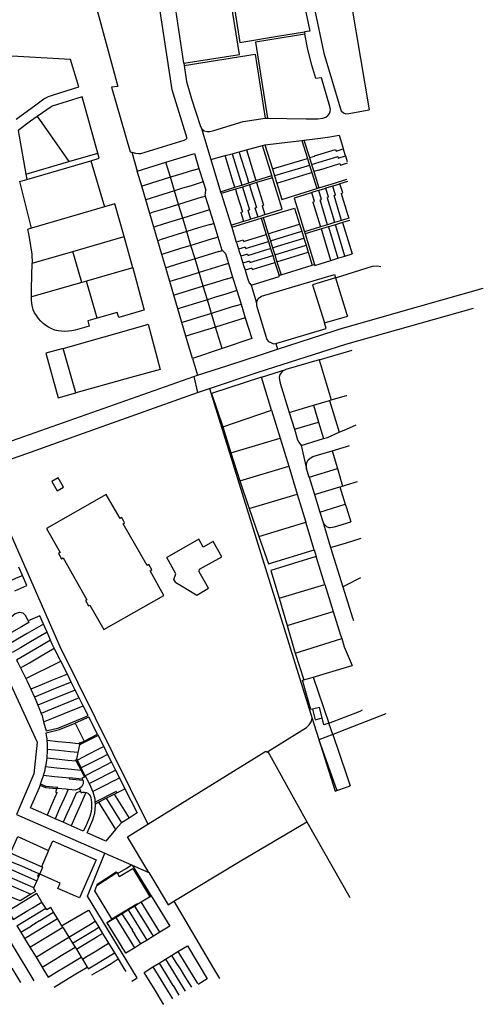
# Model space of a CAD drawing. Header units: inches. Extents: x 210911 to 224988, y 571697 to 586201.
# Tile 145 of 256: x 223721 to 224117, y 571969 to 572811. Entities that reach past the tile are written whole.
import ezdxf

# ---------------------------------------------------------------- set-up
doc = ezdxf.new("R2010")
doc.units = ezdxf.units.IN
doc.header["$MEASUREMENT"] = 0

msp = doc.modelspace()

# ---------------------------------------------------------------- linework, layer by layer
for points in [[(223996.837, 572867.635), (224019.457, 572733.994)], [(223950.303, 572860.684), (223953.426, 572859.996), (223955.071, 572858.82), (223956.492, 572857.195), (223957.621, 572854.201), (223968.714, 572801.255), (223964.091, 572800.565)], [(223968.388, 572863.548), (223966.743, 572862.75), (223965.23, 572860.672), (223964.812, 572858.533), (223965.128, 572855.815), (223980.536, 572782.589), (223994.659, 572735.659), (223995.599, 572733.14), (223997.332, 572731.487), (223999.466, 572730.608), (224002.132, 572730.791), (224019.457, 572733.994)], [(223860.877, 572773.849), (223908.565, 572781.376), (223897.189, 572852.317)], [(223932.949, 572857.946), (223933.545, 572853.57), (223899.95, 572848.241), (223908.76, 572791.589), (223941.012, 572796.931), (223964.091, 572800.565)], [(223816.463, 572697.881), (223819.453, 572697.096), (223822.093, 572696.573), (223824.228, 572696.764), (223861.083, 572708.039), (223863.734, 572709.548), (223850.96, 572751.083), (223837.14, 572841.3), (223833.484, 572841.931)], [(223860.877, 572773.849), (223851.456, 572836.789), (223851.904, 572840.851), (223854.043, 572844.263), (223856.939, 572845.981)], [(223783.512, 572830.853), (223804.429, 572754.09), (223799.141, 572753.409), (223815.09, 572698.239), (223816.463, 572697.881)], [(223964.091, 572800.565), (223964.438, 572798.792)], [(223964.438, 572798.792), (223922.187, 572791.946), (223932.336, 572726.971)], [(223932.336, 572726.971), (223965.581, 572726.412), (223975.502, 572726.279), (223979.907, 572726.97), (223982.291, 572727.828), (223984.262, 572729.441), (223985.369, 572730.841), (223986.027, 572732.605), (223986.338, 572734.279), (223985.881, 572736.99), (223978.61, 572761.381), (223973.742, 572760.745), (223970.47, 572772.21), (223966.87, 572785.482), (223964.438, 572798.792)], [(223771.123, 572753.613), (223764.04, 572776.919), (223703.427, 572780.361), (223693.307, 572768.937)], [(223861.182, 572771.815), (223921.855, 572781.513), (223930.543, 572726.87)], [(223860.877, 572773.849), (223861.182, 572771.815)], [(223861.182, 572771.815), (223863.216, 572758.233), (223867.49, 572743.4), (223874.785, 572720.543), (223875.95, 572718.204)], [(223717.438, 572726.047), (223734.249, 572738.439), (223741.233, 572743.388), (223745.124, 572745.475), (223748.494, 572746.704), (223771.123, 572753.613)], [(223774.026, 572745.226), (223748.183, 572737.247), (223735.559, 572728.316)], [(223787.382, 572697.032), (223774.026, 572745.226)], [(223735.559, 572728.316), (223729.879, 572724.305), (223719.343, 572716.321), (223725.872, 572678.998)], [(223735.559, 572728.316), (223739.391, 572722.875), (223746.027, 572713.378), (223762.568, 572689.757)], [(223875.95, 572718.204), (223878.285, 572716.213), (223880.786, 572715.384), (223883.09, 572715.385), (223886.655, 572716.252), (223911.708, 572723.936)], [(223911.708, 572723.936), (223930.543, 572726.87)], [(223930.543, 572726.87), (223932.336, 572726.971)], [(223875.95, 572718.204), (223883.865, 572691.543)], [(223930.211, 572704.008), (223961.758, 572707.901)], [(223961.758, 572707.901), (223963.575, 572708.125)], [(223961.758, 572707.901), (223966.591, 572692.556)], [(223963.575, 572708.125), (223977.648, 572709.861)], [(223963.575, 572708.125), (223968.29, 572693.151)], [(223977.648, 572709.861), (223985.898, 572710.879), (223993.704, 572712.265), (223996.815, 572701.998)], [(223908.334, 572698.124), (223914.434, 572699.765)], [(223914.434, 572699.765), (223928.162, 572703.457)], [(223914.434, 572699.765), (223922.534, 572673.516)], [(223928.162, 572703.457), (223930.211, 572704.008)], [(223936.086, 572677.765), (223928.162, 572703.457)], [(223930.211, 572704.008), (223936.599, 572683.518)], [(223968.29, 572693.151), (223972.812, 572694.543), (223972.787, 572694.619), (223990.627, 572700.097)], [(223990.627, 572700.097), (223991.054, 572698.75)], [(223991.054, 572698.75), (223997.206, 572700.706)], [(223996.815, 572701.998), (223997.206, 572700.706)], [(223997.206, 572700.706), (223998.654, 572695.927)], [(223726.663, 572674.514), (223781.491, 572690.576)], [(223762.568, 572689.757), (223787.382, 572697.032)], [(223781.491, 572690.576), (223788.596, 572692.66)], [(223781.491, 572690.576), (223792.949, 572651.125)], [(223788.596, 572692.66), (223787.382, 572697.032)], [(223816.463, 572697.881), (223821.089, 572681.643)], [(223845.554, 572689.23), (223869.883, 572696.765)], [(223869.883, 572696.765), (223873.82, 572684.004)], [(223883.865, 572691.543), (223896.182, 572694.855)], [(223883.865, 572691.543), (223892.394, 572664.066)], [(223896.182, 572694.855), (223902.253, 572696.488)], [(223904.482, 572667.856), (223903.208, 572672.086), (223896.182, 572694.855)], [(223902.253, 572696.488), (223908.334, 572698.124)], [(223902.253, 572696.488), (223910.505, 572669.744)], [(223916.504, 572671.625), (223915.224, 572675.796), (223908.334, 572698.124)], [(223936.599, 572683.518), (223962.693, 572691.374), (223966.591, 572692.556)], [(223966.591, 572692.556), (223968.487, 572686.535)], [(223968.29, 572693.151), (223970.175, 572687.165)], [(223970.175, 572687.165), (223992.547, 572694.048)], [(223992.547, 572694.048), (223992.966, 572692.729)], [(223992.966, 572692.729), (223999.038, 572694.659)], [(223998.654, 572695.927), (223999.038, 572694.659)], [(223999.038, 572694.659), (224000.469, 572689.938)], [(223725.872, 572678.998), (223762.568, 572689.757)], [(223821.089, 572681.643), (223845.554, 572689.23)], [(223849.428, 572676.383), (223845.554, 572689.23)], [(223869.114, 572682.53), (223859.171, 572679.416)], [(223869.114, 572682.53), (223873.82, 572684.004)], [(223873.82, 572684.004), (223877.407, 572672.38)], [(223936.599, 572683.518), (223938.475, 572677.502)], [(223968.487, 572686.535), (223938.475, 572677.502)], [(223968.487, 572686.535), (223970.366, 572680.569)], [(223970.175, 572687.165), (223972.051, 572681.208)], [(223976.476, 572682.569), (223972.051, 572681.208)], [(223976.476, 572682.569), (223994.44, 572688.086)], [(223994.44, 572688.086), (223994.878, 572686.709)], [(223994.878, 572686.709), (224000.871, 572688.612)], [(223730.654, 572632.818), (223720.762, 572672.878), (223726.663, 572674.514)], [(223725.872, 572678.998), (223726.663, 572674.514)], [(223824.88, 572668.839), (223821.089, 572681.643)], [(223849.428, 572676.383), (223837.775, 572672.844)], [(223859.171, 572679.416), (223849.428, 572676.383)], [(223852.936, 572664.75), (223849.428, 572676.383)], [(223916.504, 572671.625), (223922.534, 572673.516)], [(223922.534, 572673.516), (223936.086, 572677.765)], [(223936.63, 572676.002), (223923.049, 572671.779)], [(223931.362, 572644.842), (223944.932, 572649.082), (223936.63, 572676.002)], [(223936.63, 572676.002), (223936.086, 572677.765)], [(223938.475, 572677.502), (223940.351, 572671.485)], [(223940.351, 572671.485), (223966.288, 572679.292), (223966.274, 572679.337), (223970.366, 572680.569)], [(223970.366, 572680.569), (223974.724, 572666.73)], [(223972.051, 572681.208), (223976.443, 572667.262)], [(223989.854, 572671.414), (224000.325, 572674.655)], [(223827.815, 572669.751), (223824.88, 572668.839)], [(223828.336, 572657.166), (223824.88, 572668.839)], [(223837.775, 572672.844), (223827.815, 572669.751)], [(223859.888, 572666.95), (223852.936, 572664.75)], [(223867.043, 572669.174), (223859.888, 572666.95)], [(223877.407, 572672.38), (223867.043, 572669.174)], [(223877.407, 572672.38), (223879.619, 572665.25)], [(223879.016, 572660.927), (223879.619, 572665.25)], [(223892.394, 572664.066), (223904.482, 572667.856)], [(223905.01, 572666.17), (223892.909, 572662.408)], [(223904.482, 572667.856), (223910.505, 572669.744)], [(223911.03, 572668.042), (223905.01, 572666.17)], [(223905.01, 572666.17), (223906.302, 572661.981), (223911.002, 572646.813)], [(223910.505, 572669.744), (223916.504, 572671.625)], [(223917.033, 572669.908), (223911.03, 572668.042)], [(223911.03, 572668.042), (223917.001, 572648.687)], [(223923.049, 572671.779), (223917.033, 572669.908)], [(223917.033, 572669.908), (223918.335, 572665.696), (223923.004, 572650.562)], [(223923.049, 572671.779), (223929.017, 572652.44)], [(223940.351, 572671.485), (223944.728, 572657.445), (223974.724, 572666.73)], [(223974.724, 572666.73), (223976.443, 572667.262)], [(223976.312, 572665.108), (223975.06, 572664.722)], [(223981.086, 572666.579), (223976.312, 572665.108)], [(223978.686, 572657.447), (223976.312, 572665.108)], [(223976.443, 572667.262), (223989.854, 572671.414)], [(223982.336, 572666.964), (223981.086, 572666.579)], [(223987.111, 572668.436), (223982.336, 572666.964)], [(223984.707, 572659.312), (223982.336, 572666.964)], [(223988.35, 572668.818), (223987.111, 572668.436)], [(223993.148, 572670.296), (223988.35, 572668.818)], [(223990.718, 572661.174), (223988.35, 572668.818)], [(223994.383, 572670.676), (223993.148, 572670.296)], [(224000.902, 572672.685), (223994.383, 572670.676)], [(223996.748, 572663.042), (223994.383, 572670.676)], [(223852.936, 572664.75), (223828.336, 572657.166)], [(223831.778, 572645.539), (223828.336, 572657.166)], [(223856.444, 572653.118), (223852.936, 572664.75)], [(223876.299, 572659.315), (223866.333, 572656.221)], [(223876.299, 572659.315), (223879.234, 572660.226)], [(223879.016, 572660.927), (223879.234, 572660.226)], [(223879.234, 572660.226), (223882.834, 572648.622)], [(223892.394, 572664.066), (223892.909, 572662.408)], [(223892.909, 572662.408), (223901.28, 572635.442)], [(223969.033, 572662.865), (223955.204, 572658.604), (223960.306, 572641.997)], [(223970.29, 572663.252), (223969.033, 572662.865)], [(223975.06, 572664.722), (223970.29, 572663.252)], [(223972.666, 572655.582), (223970.29, 572663.252)], [(223977.386, 572657.044), (223978.686, 572657.447)], [(223983.83, 572635.779), (223977.386, 572657.044)], [(223983.412, 572658.911), (223984.707, 572659.312)], [(223983.412, 572658.911), (223988.504, 572642.124), (223989.864, 572637.643)], [(223989.433, 572660.775), (223990.718, 572661.174)], [(223995.882, 572639.502), (223989.433, 572660.775)], [(223995.466, 572662.645), (223996.748, 572663.042)], [(223995.466, 572662.645), (224000.578, 572645.778), (224000.622, 572645.791), (224001.961, 572641.379)], [(223792.949, 572651.125), (223730.654, 572632.818)], [(223810.008, 572625.735), (223801.922, 572653.766), (223792.949, 572651.125)], [(223844.646, 572649.517), (223834.686, 572646.438)], [(223856.444, 572653.118), (223844.646, 572649.517)], [(223866.333, 572656.221), (223856.444, 572653.118)], [(223859.952, 572641.486), (223856.444, 572653.118)], [(223882.834, 572648.622), (223859.952, 572641.486)], [(223882.834, 572648.622), (223886.438, 572637.006)], [(223915.654, 572648.267), (223917.001, 572648.687)], [(223915.654, 572648.267), (223918.024, 572640.674)], [(223921.727, 572650.163), (223923.004, 572650.562)], [(223921.727, 572650.163), (223924.097, 572642.572)], [(223927.8, 572652.06), (223929.017, 572652.44)], [(223927.8, 572652.06), (223930.17, 572644.469)], [(223928.714, 572641.865), (223955.565, 572650.101), (223959.839, 572636.38)], [(223971.362, 572655.178), (223972.666, 572655.582)], [(223971.362, 572655.178), (223976.423, 572638.479), (223976.344, 572638.455), (223977.728, 572633.894)], [(223834.686, 572646.438), (223831.778, 572645.539)], [(223835.232, 572633.87), (223831.778, 572645.539)], [(223859.952, 572641.486), (223843.995, 572636.569)], [(223863.446, 572629.901), (223859.952, 572641.486)], [(223901.845, 572633.624), (223926.963, 572641.328)], [(223909.571, 572646.367), (223911.002, 572646.813)], [(223909.571, 572646.367), (223911.942, 572638.773)], [(223913.356, 572639.215), (223918.024, 572640.674)], [(223918.024, 572640.674), (223919.346, 572641.087)], [(223919.346, 572641.087), (223924.097, 572642.572)], [(223924.097, 572642.572), (223925.349, 572642.963)], [(223925.349, 572642.963), (223930.17, 572644.469)], [(223926.963, 572641.328), (223926.993, 572641.337)], [(223926.963, 572641.328), (223931.291, 572627.542)], [(223926.993, 572641.337), (223928.714, 572641.865)], [(223928.714, 572641.865), (223933.02, 572628.084)], [(223930.17, 572644.469), (223931.362, 572644.842)], [(223960.306, 572641.997), (223963.561, 572631.403)], [(224001.961, 572641.379), (223995.882, 572639.502)], [(223730.654, 572632.818), (223727.178, 572631.797)], [(223727.178, 572631.797), (223727.632, 572629.499), (223728.502, 572624.783), (223729.78, 572617.912), (223730.971, 572610.558), (223731.088, 572602.967)], [(223843.995, 572636.569), (223835.232, 572633.87)], [(223838.674, 572622.183), (223835.232, 572633.87)], [(223873.549, 572633.033), (223863.446, 572629.901)], [(223883.507, 572636.103), (223873.549, 572633.033)], [(223883.507, 572636.103), (223886.438, 572637.006)], [(223886.438, 572637.006), (223890.055, 572625.346)], [(223901.28, 572635.442), (223911.942, 572638.773)], [(223901.28, 572635.442), (223901.845, 572633.624)], [(223901.845, 572633.624), (223905.784, 572620.937)], [(223911.942, 572638.773), (223913.356, 572639.215)], [(223937.231, 572629.388), (223959.839, 572636.38)], [(223959.839, 572636.38), (223961.71, 572630.375)], [(223963.561, 572631.403), (223964.09, 572629.682)], [(223977.728, 572633.894), (223964.09, 572629.682)], [(223978.519, 572632.188), (223964.619, 572627.961)], [(223983.83, 572635.779), (223977.728, 572633.894)], [(223984.552, 572634.022), (223978.519, 572632.188)], [(223986.658, 572605.298), (223979.651, 572628.413), (223978.519, 572632.188)], [(223989.864, 572637.643), (223983.83, 572635.779)], [(223990.564, 572635.85), (223984.552, 572634.022)], [(223984.552, 572634.022), (223992.69, 572607.165)], [(223995.882, 572639.502), (223989.864, 572637.643)], [(223996.627, 572637.694), (223990.564, 572635.85)], [(223998.724, 572609.032), (223991.745, 572632.063), (223991.713, 572632.053), (223990.564, 572635.85)], [(224002.629, 572639.519), (223996.627, 572637.694)], [(223996.627, 572637.694), (224004.748, 572610.896)], [(223766.108, 572613.07), (223810.008, 572625.735)], [(223817.26, 572598.88), (223810.008, 572625.735)], [(223841.576, 572623.102), (223838.674, 572622.183)], [(223851.518, 572626.249), (223841.576, 572623.102)], [(223863.446, 572629.901), (223851.518, 572626.249)], [(223866.977, 572618.192), (223863.446, 572629.901)], [(223887.104, 572624.433), (223881.438, 572622.68)], [(223887.104, 572624.433), (223890.055, 572625.346)], [(223890.055, 572625.346), (223893.509, 572614.212)], [(223911.851, 572621.613), (223931.324, 572627.436)], [(223931.291, 572627.542), (223931.324, 572627.436)], [(223931.324, 572627.436), (223933.181, 572621.524)], [(223933.02, 572628.084), (223937.231, 572629.388)], [(223933.02, 572628.084), (223934.897, 572622.077)], [(223934.897, 572622.077), (223961.71, 572630.375)], [(223940.952, 572617.366), (223963.581, 572624.369)], [(223961.71, 572630.375), (223963.581, 572624.369)], [(223963.581, 572624.369), (223965.453, 572618.359)], [(223964.09, 572629.682), (223964.619, 572627.961)], [(223964.619, 572627.961), (223972.615, 572601.937)], [(223842.124, 572610.47), (223838.674, 572622.183)], [(223858.036, 572615.485), (223842.124, 572610.47)], [(223866.977, 572618.192), (223858.036, 572615.485)], [(223874.289, 572620.467), (223866.977, 572618.192)], [(223870.494, 572606.532), (223866.977, 572618.192)], [(223881.438, 572622.68), (223874.289, 572620.467)], [(223911.508, 572622.718), (223905.784, 572620.937)], [(223905.784, 572620.937), (223906.107, 572619.896)], [(223906.107, 572619.896), (223907.652, 572614.919)], [(223913.377, 572616.7), (223907.652, 572614.919)], [(223907.652, 572614.919), (223908.019, 572613.738)], [(223911.508, 572622.718), (223911.851, 572621.613)], [(223913.377, 572616.7), (223913.746, 572615.51)], [(223913.746, 572615.51), (223933.181, 572621.524)], [(223930.891, 572614.232), (223935.063, 572615.53)], [(223933.181, 572621.524), (223935.063, 572615.53)], [(223934.897, 572622.077), (223936.78, 572616.051)], [(223935.063, 572615.53), (223936.949, 572609.523)], [(223936.78, 572616.051), (223940.952, 572617.366)], [(223936.78, 572616.051), (223938.654, 572610.056)], [(223938.654, 572610.056), (223965.453, 572618.359)], [(223965.453, 572618.359), (223967.326, 572612.348)], [(223731.088, 572602.967), (223766.108, 572613.07)], [(223773.809, 572586.497), (223766.108, 572613.07)], [(223845.535, 572598.882), (223842.124, 572610.47)], [(223870.494, 572606.532), (223858.411, 572602.874)], [(223880.723, 572609.729), (223870.494, 572606.532)], [(223874.002, 572594.899), (223870.494, 572606.532)], [(223890.695, 572612.847), (223880.723, 572609.729)], [(223890.695, 572612.847), (223893.862, 572613.837)], [(223893.509, 572614.212), (223893.862, 572613.837)], [(223893.862, 572613.837), (223896.408, 572611.129)], [(223896.408, 572611.129), (223899.024, 572602.695)], [(223908.019, 572613.738), (223909.517, 572608.913)], [(223915.243, 572610.691), (223909.517, 572608.913)], [(223909.517, 572608.913), (223909.885, 572607.728)], [(223909.885, 572607.728), (223911.383, 572602.903)], [(223915.243, 572610.691), (223915.613, 572609.501)], [(223915.613, 572609.501), (223930.891, 572614.232)], [(223917.478, 572603.494), (223936.949, 572609.523)], [(223936.949, 572609.523), (223938.834, 572603.52)], [(223938.654, 572610.056), (223940.529, 572604.056)], [(223940.529, 572604.056), (223967.326, 572612.348)], [(223967.326, 572612.348), (223970.75, 572601.357)], [(223986.658, 572605.298), (223992.69, 572607.165)], [(223992.69, 572607.165), (223998.724, 572609.032)], [(223998.724, 572609.032), (224004.748, 572610.896)], [(223730.647, 572574.162), (223730.761, 572581.605), (223731.088, 572602.967)], [(223814.125, 572597.987), (223777.62, 572587.586)], [(223817.26, 572598.88), (223827.025, 572562.81), (223824.586, 572562.121), (223805.236, 572556.653), (223804.014, 572560.778), (223786.84, 572555.844)], [(223817.26, 572598.88), (223814.125, 572597.987)], [(223848.468, 572599.791), (223845.535, 572598.882)], [(223848.981, 572587.177), (223845.535, 572598.882)], [(223858.411, 572602.874), (223848.468, 572599.791)], [(223883.514, 572597.912), (223881.471, 572597.281)], [(223894.313, 572601.238), (223883.514, 572597.912)], [(223899.024, 572602.695), (223894.313, 572601.238)], [(223899.024, 572602.695), (223902.628, 572591.08)], [(223917.109, 572604.683), (223911.383, 572602.903)], [(223911.383, 572602.903), (223911.75, 572601.721)], [(223911.75, 572601.721), (223913.251, 572596.885)], [(223918.978, 572598.665), (223913.251, 572596.885)], [(223917.109, 572604.683), (223917.478, 572603.494)], [(223918.978, 572598.665), (223919.344, 572597.487)], [(223919.344, 572597.487), (223938.834, 572603.52)], [(223938.834, 572603.52), (223942.33, 572592.386)], [(223940.529, 572604.056), (223944.01, 572592.916)], [(223944.01, 572592.916), (223970.75, 572601.357)], [(223970.75, 572601.357), (223972.615, 572601.937)], [(223972.615, 572601.937), (223972.891, 572601.038), (223986.658, 572605.298)], [(223990.568, 572590.45), (224022.232, 572600.335), (224026.603, 572600.74), (224029.346, 572600.129)], [(223865.174, 572592.192), (223848.981, 572587.177)], [(223874.002, 572594.899), (223865.174, 572592.192)], [(223881.471, 572597.281), (223874.002, 572594.899)], [(223877.513, 572583.257), (223874.002, 572594.899)], [(223897.923, 572589.616), (223887.964, 572586.516)], [(223897.923, 572589.616), (223902.628, 572591.08)], [(223902.628, 572591.08), (223906.223, 572579.492)], [(223913.251, 572596.885), (223913.615, 572595.714)], [(223913.615, 572595.714), (223915.565, 572589.431), (223916.866, 572586.229), (223918.592, 572584.233)], [(223918.592, 572584.233), (223942.549, 572591.649), (223942.33, 572592.386)], [(223922.909, 572569.185), (223923.827, 572571.52), (223925.353, 572573.349), (223927.388, 572574.669), (223989.703, 572593.237), (223990.568, 572590.45)], [(223942.33, 572592.386), (223943.884, 572592.876)], [(223943.884, 572592.876), (223944.01, 572592.916)], [(223990.568, 572590.45), (223971.077, 572584.367), (223981.177, 572551.863)], [(223990.568, 572590.45), (224000, 572560.058), (224000.778, 572557.552)], [(223773.809, 572586.497), (223730.647, 572574.162)], [(223777.62, 572587.586), (223773.809, 572586.497)], [(223786.84, 572555.844), (223777.62, 572587.586)], [(223852.413, 572575.548), (223848.981, 572587.177)], [(223877.513, 572583.257), (223865.337, 572579.536)], [(223887.964, 572586.516), (223877.513, 572583.257)], [(223881.012, 572571.654), (223877.513, 572583.257)], [(223918.592, 572584.233), (223922.909, 572569.185)], [(223941.075, 572529.477), (223989.36, 572545.175), (223993.833, 572546.494), (224044.56, 572561.104), (224117.031, 572581.458)], [(223786.84, 572555.844), (223778.773, 572553.609), (223779.387, 572551.314), (223780.003, 572549.033), (223767.94, 572545.76), (223765.114, 572545.149), (223762.307, 572544.783), (223759.073, 572544.61), (223756.255, 572544.779), (223753.391, 572545.169), (223750.672, 572545.74), (223748.109, 572546.745), (223745.244, 572548.259), (223742.844, 572549.754), (223740.642, 572551.509), (223738.528, 572553.454), (223736.689, 572555.557), (223735.311, 572557.533), (223735.092, 572557.84), (223733.321, 572560.616), (223732.165, 572563.104), (223731.398, 572565.762), (223730.894, 572568.56), (223730.602, 572571.427), (223730.647, 572574.162)], [(223855.373, 572576.461), (223852.413, 572575.548)], [(223855.856, 572563.884), (223852.413, 572575.548)], [(223865.337, 572579.536), (223855.373, 572576.461)], [(223888.945, 572574.146), (223881.012, 572571.654)], [(223895.841, 572576.296), (223888.945, 572574.146)], [(223906.223, 572579.492), (223895.841, 572576.296)], [(223906.223, 572579.492), (223909.832, 572567.89)], [(223871.778, 572568.786), (223855.856, 572563.884)], [(223859.307, 572552.206), (223855.856, 572563.884)], [(223881.012, 572571.654), (223871.778, 572568.786)], [(223884.537, 572559.964), (223881.012, 572571.654)], [(223882.862, 572495.84), (223924.498, 572509.82), (223999.434, 572533.785), (224108.518, 572564.643)], [(223905.106, 572566.409), (223895.144, 572563.287)], [(223905.106, 572566.409), (223909.832, 572567.89)], [(223909.832, 572567.89), (223913.449, 572556.262)], [(223922.909, 572569.185), (223923.01, 572566.643), (223931.931, 572537.681), (223933.352, 572536.054), (223935.181, 572535.037), (223937.518, 572534.122), (223939.652, 572534.425)], [(223872.223, 572556.266), (223862.279, 572553.14)], [(223884.537, 572559.964), (223872.223, 572556.266)], [(223895.144, 572563.287), (223884.537, 572559.964)], [(223888.032, 572548.378), (223884.537, 572559.964)], [(223913.449, 572556.262), (223888.032, 572548.378)], [(223913.449, 572556.262), (223918.947, 572538.49)], [(223981.177, 572551.863), (224000, 572557.326), (224000.778, 572557.552)], [(223757.57, 572530.124), (223827.763, 572550.072), (223830.291, 572550.791), (223840.731, 572512.124), (223815.522, 572505.138), (223768.501, 572492.109)], [(223862.279, 572553.14), (223859.307, 572552.206)], [(223862.752, 572540.551), (223859.307, 572552.206)], [(223888.032, 572548.378), (223862.752, 572540.551)], [(223893.56, 572530.02), (223888.032, 572548.378)], [(223939.652, 572534.425), (223982.654, 572547.108), (223981.177, 572551.863)], [(223868.369, 572521.572), (223862.752, 572540.551)], [(223918.947, 572538.49), (223893.56, 572530.02)], [(223939.652, 572534.425), (223941.075, 572529.477)], [(223757.57, 572530.124), (223742.961, 572525.972), (223753.556, 572487.966), (223768.501, 572492.109)], [(223768.501, 572492.109), (223757.57, 572530.124)], [(223893.56, 572530.02), (223868.369, 572521.572)], [(223872.643, 572507.131), (223898.577, 572515.442), (223927.245, 572524.981), (223941.075, 572529.477)], [(223976.688, 572520.404), (224000, 572527.246), (224004.735, 572528.636)], [(223868.369, 572521.572), (223872.643, 572507.131)], [(223976.688, 572520.404), (223948.162, 572512.031)], [(223976.688, 572520.404), (223986.989, 572486.026)], [(223641.387, 572425.645), (223869.59, 572506.153)], [(223869.59, 572506.153), (223872.643, 572507.131)], [(223869.59, 572506.153), (223872.549, 572492.378)], [(223927.375, 572505.532), (223884.673, 572491.529), (223894.145, 572463.082)], [(223927.375, 572505.532), (223948.162, 572512.031)], [(223936.009, 572477.239), (223927.375, 572505.532)], [(223948.162, 572512.031), (223945.814, 572510.835), (223944.379, 572509.528), (223943.142, 572507.711), (223942.507, 572505.177), (223942.691, 572503.143), (223943.172, 572500.394), (223950.988, 572475.329)], [(223688.25, 572426.999), (223695.148, 572429.424), (223726.575, 572440.23), (223767.002, 572454.909), (223872.549, 572492.378)], [(223872.549, 572492.378), (223882.862, 572495.84)], [(223882.862, 572495.84), (223970.678, 572213.699)], [(223986.989, 572486.026), (224000, 572489.89), (224000.202, 572489.951)], [(223950.988, 572475.329), (223971.771, 572481.504)], [(223971.771, 572481.504), (223985.416, 572485.559)], [(223971.771, 572481.504), (223976.046, 572467.19)], [(223985.416, 572485.559), (223986.989, 572486.026)], [(223985.416, 572485.559), (223993.677, 572458.419)], [(223894.145, 572463.082), (223936.009, 572477.239)], [(223936.009, 572477.239), (223943.29, 572453.381)], [(223950.988, 572475.329), (223955.436, 572461.066)], [(223894.145, 572463.082), (223901.112, 572440.968)], [(223955.436, 572461.066), (223976.046, 572467.19)], [(223976.046, 572467.19), (223980.28, 572453.016)], [(223993.677, 572458.419), (224000, 572461.17), (224008.273, 572464.771)], [(223955.436, 572461.066), (223958.24, 572452.076), (223959.132, 572449.832), (223961.34, 572447.168)], [(223980.28, 572453.016), (223983.655, 572454.058), (223993.677, 572458.419)], [(223901.112, 572440.968), (223943.29, 572453.381)], [(223943.29, 572453.381), (223950.61, 572429.394)], [(223961.34, 572447.168), (223980.28, 572453.016)], [(223961.34, 572447.168), (223965.918, 572427.103)], [(223987.792, 572442.605), (224000, 572446.298), (224002.565, 572447.075)], [(223901.112, 572440.968), (223908.726, 572416.801)], [(223965.918, 572427.103), (223965.733, 572428.934), (223965.75, 572430.661), (223966.174, 572432.486), (223967.315, 572434.914), (223968.955, 572436.421), (223971.304, 572437.617), (223987.792, 572442.605)], [(223987.792, 572442.605), (223992.21, 572427.425)], [(223908.726, 572416.801), (223950.61, 572429.394)], [(223950.61, 572429.394), (223957.887, 572405.552)], [(223688.25, 572426.999), (223754.732, 572275.183), (223830.25, 572123.456)], [(223968.071, 572420.078), (223965.918, 572427.103)], [(223968.071, 572420.078), (223992.21, 572427.425)], [(223992.21, 572427.425), (223996.56, 572412.475)], [(223753.396, 572419.596), (223747.969, 572416.446)], [(223747.969, 572416.446), (223752.491, 572408.328)], [(223757.991, 572411.482), (223753.396, 572419.596)], [(223908.726, 572416.801), (223916.848, 572393.271)], [(223968.071, 572420.078), (223972.627, 572405.217)], [(223994.33, 572411.799), (223996.56, 572412.475)], [(223996.56, 572412.475), (224000, 572413.518), (224009.414, 572416.373)], [(223843.933, 572319.002), (223831.997, 572340.033), (223833.425, 572340.78), (223830.86, 572345.273), (223829.573, 572344.472), (223808.902, 572380.28), (223810.232, 572380.983), (223807.815, 572385.565), (223806.384, 572384.771), (223794.567, 572405.267), (223743.422, 572376.272), (223755.276, 572355.533), (223753.848, 572354.787), (223756.413, 572350.293), (223757.746, 572351.044), (223778.085, 572315.299), (223776.845, 572314.495), (223779.267, 572310.009), (223780.647, 572310.758), (223792.542, 572289.873), (223843.933, 572319.002)], [(223752.491, 572408.328), (223757.991, 572411.482)], [(223916.848, 572393.271), (223957.887, 572405.552)], [(223957.887, 572405.552), (223965.195, 572381.602)], [(223972.627, 572405.217), (223994.33, 572411.799)], [(223972.627, 572405.217), (223977.257, 572390.112)], [(223994.33, 572411.799), (223999.017, 572396.87)], [(223977.257, 572390.112), (223999.017, 572396.87)], [(223999.017, 572396.87), (224000, 572393.739), (224003.717, 572381.9)], [(223916.848, 572393.271), (223925.065, 572369.466)], [(223977.257, 572390.112), (223979.698, 572382.151)], [(223925.065, 572369.466), (223965.195, 572381.602)], [(223972.45, 572357.835), (223965.195, 572381.602)], [(223979.698, 572382.151), (223980.895, 572379.903), (223982.906, 572377.749), (223984.83, 572377.12), (223986.149, 572377.006), (223988.081, 572377.19), (223989.71, 572377.58), (224003.717, 572381.9)], [(223979.698, 572382.151), (223986.387, 572359.83)], [(223873.599, 572366.932), (223846.223, 572351.305)], [(223877.532, 572360.184), (223873.599, 572366.932)], [(223886.061, 572365.136), (223877.532, 572360.184)], [(223893.374, 572352.07), (223886.061, 572365.136)], [(223925.065, 572369.466), (223933.222, 572345.83), (223972.45, 572357.835)], [(223986.387, 572359.83), (224000, 572364.022), (224012.467, 572367.863)], [(223972.45, 572357.835), (223974.122, 572352.229)], [(223986.387, 572359.83), (223996.83, 572326.444)], [(223854.14, 572337.3), (223846.223, 572351.305)], [(223874.424, 572341.348), (223893.374, 572352.07)], [(223974.122, 572352.229), (223935.3, 572340.22), (223942.303, 572316.524)], [(223981.544, 572328.292), (223974.122, 572352.229)], [(223722.84, 572336.099), (223719.859, 572342.981)], [(223852.455, 572332.516), (223854.14, 572337.3)], [(223873.975, 572339.137), (223874.424, 572341.348)], [(223882.102, 572325.037), (223873.975, 572339.137)], [(223704.751, 572328.245), (223710.02, 572330.53), (223719.25, 572334.54), (223722.84, 572336.099)], [(223726.63, 572327.35), (223722.84, 572336.099)], [(223853.969, 572329.869), (223852.455, 572332.516)], [(223853.969, 572329.869), (223858.819, 572327.114)], [(223942.303, 572316.524), (223981.544, 572328.292)], [(223981.544, 572328.292), (223988.729, 572305.12)], [(223996.83, 572326.444), (224000, 572328.094), (224012.144, 572334.418)], [(223716.42, 572322.88), (223726.63, 572327.35)], [(223858.819, 572327.114), (223871.893, 572319.317)], [(223871.893, 572319.317), (223882.102, 572325.037)], [(223996.83, 572326.444), (224005.199, 572299.686), (224006.093, 572297.645)], [(223942.303, 572316.524), (223949.141, 572293.386)], [(223727.8, 572297.16), (223725.88, 572301.38), (223723.43, 572303.77), (223720.1, 572304.45), (223716.71, 572303.28), (223700.99, 572290.23), (223705.952, 572282.777)], [(223949.141, 572293.386), (223988.729, 572305.12)], [(223988.729, 572305.12), (223995.009, 572284.866), (223995.898, 572282)], [(223727.8, 572297.16), (223728.393, 572295.855), (223722.19, 572292.24), (223713.49, 572287.17), (223705.952, 572282.777)], [(223740.885, 572294.452), (223737.81, 572301.49), (223727.8, 572297.16)], [(223740.885, 572294.452), (223726.85, 572286.29), (223718.51, 572281.44), (223710.099, 572276.549)], [(223743.884, 572287.59), (223729.78, 572279.33), (223721.14, 572274.27), (223714.046, 572270.115)], [(223743.884, 572287.59), (223740.885, 572294.452)], [(223746.913, 572280.658), (223743.884, 572287.59)], [(223949.141, 572293.386), (223955.293, 572272.568), (223956.143, 572269.691)], [(223746.913, 572280.658), (223734.46, 572273.37), (223726.19, 572268.53), (223717.839, 572263.643)], [(223750.093, 572273.831), (223748.43, 572277.21), (223746.93, 572280.62), (223746.913, 572280.658)], [(223956.143, 572269.691), (223995.898, 572282)], [(223995.898, 572282), (223998.049, 572275.064), (224004.739, 572258.99)], [(223721.351, 572256.96), (223728.83, 572261.35), (223737.45, 572266.41), (223750.093, 572273.831)], [(223755.669, 572262.723), (223750.6, 572272.8), (223750.093, 572273.831)], [(223956.143, 572269.691), (223963.638, 572246.752)], [(223717.839, 572263.643), (223719.06, 572261.56), (223721.351, 572256.96)], [(223725.826, 572247.977), (223735.57, 572252.792), (223743.65, 572256.784), (223755.669, 572262.723)], [(223761.285, 572251.558), (223755.669, 572262.723)], [(223707.76, 572253.76), (223735.38, 572193.42), (223732.74, 572166.56), (223717.7, 572131.77)], [(223721.351, 572256.96), (223725.826, 572247.977)], [(223971.374, 572249.055), (224000, 572257.578), (224004.739, 572258.99)], [(223725.826, 572247.977), (223727, 572245.62), (223730.022, 572238.884)], [(223761.285, 572251.558), (223747.13, 572245.82), (223737.88, 572242.07), (223730.022, 572238.884)], [(223764.682, 572244.804), (223750.94, 572239.27), (223742.05, 572235.69), (223733.076, 572232.076)], [(223764.682, 572244.804), (223761.285, 572251.558)], [(223768.063, 572238.083), (223764.682, 572244.804)], [(223970.961, 572221.69), (223969.547, 572221.367), (223966.097, 572233.306), (223962.321, 572246.392), (223963.638, 572246.752)], [(223963.638, 572246.752), (223971.374, 572249.055)], [(223971.374, 572249.055), (223984.812, 572209.856)], [(223730.022, 572238.884), (223733.076, 572232.076)], [(223768.063, 572238.083), (223752.91, 572231.96), (223743.63, 572228.21), (223735.981, 572225.119)], [(223771.444, 572231.362), (223768.063, 572238.083)], [(223733.076, 572232.076), (223734.2, 572229.57), (223735.981, 572225.119)], [(223771.444, 572231.362), (223756.72, 572225.41), (223747.79, 572221.8), (223738.768, 572218.153)], [(223774.819, 572224.652), (223771.444, 572231.362)], [(223735.981, 572225.119), (223738.768, 572218.153)], [(223741.007, 572210.917), (223749.36, 572214.31), (223758.69, 572218.1), (223774.819, 572224.652)], [(223778.97, 572216.4), (223774.819, 572224.652)], [(223979.254, 572214.319), (223976.899, 572223.255), (223970.961, 572221.69)], [(223970.961, 572221.69), (223973.316, 572212.755), (223979.254, 572214.319)], [(223984.812, 572209.856), (224011.731, 572220.053), (224013.775, 572221.252)], [(223738.768, 572218.153), (223739.67, 572215.9), (223741.007, 572210.917)], [(223741.007, 572210.917), (223743.06, 572203.27), (223753.96, 572205.86), (223777.24, 572215.41), (223778.97, 572216.4)], [(223787.07, 572200.35), (223779.707, 572214.999), (223777.732, 572213.908), (223767.88, 572209.76)], [(223932.667, 572185.424), (223965.692, 572205.999), (223968.092, 572208.484), (223969.753, 572210.944), (223970.678, 572213.699)], [(223970.678, 572213.699), (223990.313, 572151.634), (223991.625, 572152.113)], [(223984.812, 572209.856), (223980.724, 572208.266), (223979.254, 572214.319)], [(224033.729, 572217.688), (224000, 572204.718), (223988.232, 572200.194)], [(223743.26, 572201.64), (223754.6, 572204.31), (223767.88, 572209.76)], [(223767.88, 572209.76), (223775.54, 572194.46)], [(223988.232, 572200.194), (223984.812, 572209.856)], [(223744.068, 572194.875), (223743.97, 572196.479), (223743.581, 572199.33), (223743.26, 572201.64)], [(223744.248, 572187.265), (223744.272, 572188.879), (223744.21, 572192.531), (223744.068, 572194.875)], [(223772.254, 572192.831), (223770.814, 572192.117), (223763.32, 572192.89), (223753.33, 572193.92), (223744.068, 572194.875)], [(223787.617, 572199.262), (223783.086, 572196.953), (223773.307, 572191.972), (223771.968, 572191.29)], [(223772.254, 572192.831), (223775.54, 572194.46)], [(223775.54, 572194.46), (223787.07, 572200.35)], [(223787.07, 572200.35), (223787.617, 572199.262)], [(223787.617, 572199.262), (223792.392, 572189.773)], [(223988.232, 572200.194), (223976.405, 572195.647)], [(223976.405, 572195.647), (223991.625, 572152.113)], [(223988.232, 572200.194), (224000, 572165.733), (224003.207, 572156.343)], [(223743.911, 572179.757), (223744.116, 572181.735), (223744.21, 572184.73), (223744.248, 572187.265)], [(223770.621, 572184.609), (223763.56, 572185.32), (223753.93, 572186.29), (223744.248, 572187.265)], [(223792.392, 572189.773), (223787.94, 572187.49), (223779.03, 572182.92), (223769.839, 572178.205)], [(223770.621, 572184.609), (223771.968, 572191.29)], [(223771.968, 572191.29), (223772.254, 572192.831)], [(223792.392, 572189.773), (223795.758, 572183.083)], [(223830.25, 572123.456), (223931.03, 572185.711), (223931.826, 572184.9), (223932.667, 572185.424)], [(223932.667, 572185.424), (223957.293, 572141.257), (223966.1, 572125.487)], [(223742.738, 572172.313), (223743.105, 572174.053), (223743.754, 572178.248), (223743.911, 572179.757)], [(223768.964, 572177.212), (223761.8, 572177.94), (223751.76, 572178.96), (223743.911, 572179.757)], [(223769.475, 572178.924), (223768.378, 572178.368), (223768.964, 572177.212)], [(223768.964, 572177.212), (223772.999, 572169.249)], [(223769.475, 572178.924), (223770.621, 572184.609)], [(223769.839, 572178.205), (223769.475, 572178.924)], [(223773.235, 572171.505), (223769.839, 572178.205)], [(223795.758, 572183.083), (223790.09, 572180.17), (223781.55, 572175.78), (223773.235, 572171.505)], [(223795.758, 572183.083), (223799.134, 572176.375)], [(223740.844, 572164.957), (223740.879, 572165.064), (223742.2, 572169.76), (223742.738, 572172.313)], [(223772.999, 572169.249), (223762.03, 572170.36), (223752.35, 572171.34), (223742.738, 572172.313)], [(223772.999, 572169.249), (223775.817, 572163.69)], [(223776.635, 572164.797), (223773.235, 572171.505)], [(223799.134, 572176.375), (223794.75, 572174.12), (223785.85, 572169.54), (223776.635, 572164.797)], [(223780.072, 572158.149), (223788.37, 572162.41), (223796.9, 572166.79), (223802.508, 572169.67)], [(223799.134, 572176.375), (223802.508, 572169.67)], [(223802.508, 572169.67), (223805.886, 572162.956)], [(223738.368, 572157.697), (223739.262, 572160.187), (223740.844, 572164.957)], [(223763.006, 572162.732), (223760.24, 572163.01), (223750.18, 572164.02), (223740.844, 572164.957)], [(223763.006, 572162.732), (223762.946, 572162.135), (223774.568, 572160.966)], [(223763.006, 572162.732), (223763.066, 572163.329), (223773.936, 572162.236)], [(223774.568, 572160.966), (223774.73, 572160.64), (223774.81, 572157.88), (223773.68, 572155.52), (223771.55, 572153.79)], [(223775.817, 572163.69), (223773.73, 572162.65), (223773.936, 572162.236)], [(223773.936, 572162.236), (223774.568, 572160.966)], [(223776.918, 572164.239), (223775.817, 572163.69)], [(223776.918, 572164.239), (223776.635, 572164.797)], [(223780.072, 572158.149), (223777.02, 572164.29), (223776.918, 572164.239)], [(223801.56, 572160.74), (223792.66, 572156.18)], [(223801.56, 572160.74), (223805.886, 572162.956)], [(223805.886, 572162.956), (223810.3, 572154.184)], [(223743.921, 572131.096), (223729.68, 572137.34), (223737.35, 572154.86), (223737.962, 572156.565)], [(223737.962, 572156.565), (223738.368, 572157.697)], [(223751.748, 572153.655), (223742.971, 572154.555), (223737.962, 572156.565)], [(223752.993, 572154.031), (223753.064, 572154.727), (223751.87, 572154.849), (223743.266, 572155.731), (223738.368, 572157.697)], [(223751.748, 572153.655), (223751.423, 572150.472), (223752.448, 572150.367), (223751.22, 572147.59), (223747.18, 572138.46), (223743.921, 572131.096)], [(223761.916, 572153.116), (223758.52, 572145.47), (223754.62, 572136.69), (223750.796, 572128.082)], [(223752.993, 572154.031), (223752.942, 572153.533), (223751.748, 572153.655)], [(223761.916, 572153.116), (223760.216, 572153.29), (223752.993, 572154.031)], [(223772.593, 572151.576), (223768.703, 572149.829), (223764.99, 572141.51), (223760.91, 572132.37), (223757.654, 572125.075)], [(223771.55, 572153.79), (223768.214, 572152.47), (223761.916, 572153.116)], [(223771.55, 572153.79), (223772.593, 572151.576)], [(223772.593, 572151.576), (223773.19, 572150.31), (223774.5, 572150.735), (223776.04, 572150.75), (223777.197, 572150.575)], [(223783.2, 572151.333), (223781.04, 572156.2), (223780.072, 572158.149)], [(223792.66, 572156.18), (223783.2, 572151.333)], [(223803.595, 572150.159), (223810.539, 572153.709)], [(223810.3, 572154.184), (223810.539, 572153.709)], [(223810.539, 572153.709), (223820.96, 572133), (223814.055, 572128.679)], [(223991.625, 572152.113), (224000, 572155.171), (224003.207, 572156.343)], [(223777.197, 572150.575), (223777.472, 572150.534), (223778.7, 572149.89), (223779.858, 572148.89), (223780.7, 572147.58), (223781.15, 572146.805), (223781.349, 572145.935), (223781.693, 572144.142), (223781.871, 572141.877), (223782.037, 572139.373), (223781.964, 572136.88), (223781.653, 572134.447), (223781.101, 572131.978), (223780.421, 572129.851), (223779.38, 572127.214), (223778.292, 572124.578), (223777.27, 572122.324), (223774.86, 572117.53), (223764.555, 572122.049)], [(223777.197, 572150.575), (223772.24, 572139.39), (223768.34, 572130.59), (223764.555, 572122.049)], [(223785.193, 572142.134), (223785, 572144.89), (223783.49, 572150.68), (223783.2, 572151.333)], [(223803.595, 572150.159), (223803.035, 572151.254), (223785.193, 572142.134)], [(223787.846, 572142.108), (223794.593, 572145.557)], [(223794.593, 572145.557), (223801.33, 572149.001)], [(223794.593, 572145.557), (223807.69, 572124.695)], [(223801.33, 572149.001), (223803.595, 572150.159)], [(223801.33, 572149.001), (223814.055, 572128.679)], [(223802.492, 572118.834), (223794.2, 572109.02), (223778.25, 572116.08), (223782.25, 572125.28), (223783.01, 572127.13), (223784.71, 572132.78), (223785.38, 572139.47), (223785.287, 572140.8)], [(223785.287, 572140.8), (223785.193, 572142.134)], [(223785.287, 572140.8), (223787.846, 572142.108)], [(223787.846, 572142.108), (223802.492, 572118.834)], [(223717.7, 572131.77), (223793.46, 572098.57)], [(223750.796, 572128.082), (223743.921, 572131.096)], [(223757.654, 572125.075), (223750.796, 572128.082)], [(223814.055, 572128.679), (223807.69, 572124.695)], [(223764.555, 572122.049), (223757.654, 572125.075)], [(223807.69, 572124.695), (223807.17, 572124.37), (223802.492, 572118.834)], [(223831.03, 572082.11), (223812.731, 572112.634), (223830.25, 572123.456)], [(223852.34, 572057.49), (223909.043, 572091.857), (223966.1, 572125.487)], [(223966.1, 572125.487), (224002.96, 572060.666)], [(223712.604, 572098.697), (223718.81, 572112.79), (223745.28, 572100.99)], [(223745.28, 572100.99), (223748.89, 572109.22), (223785.94, 572092.95), (223771.72, 572060.43), (223753.17, 572068.47), (223755.17, 572073.04), (223737.63, 572080.71)], [(223745.28, 572100.99), (223739.145, 572087.002)], [(223710.01, 572092.807), (223718.38, 572089.13), (223718.436, 572089.258), (223722.013, 572087.682), (223722.07, 572087.81), (223730.218, 572084.184)], [(223739.145, 572087.002), (223712.604, 572098.697)], [(223816.52, 571989.29), (223820.92, 571992.11), (223778.55, 572061.82), (223793.46, 572098.57)], [(223793.46, 572098.57), (223816.281, 572088.572)], [(223733, 571989.53), (223693.97, 572053.8), (223697.07, 572084.16)], [(223707.521, 572087.155), (223735.145, 572075.023)], [(223730.218, 572084.184), (223730.18, 572084.098)], [(223737.63, 572080.71), (223740.179, 572086.546)], [(223740.179, 572086.546), (223739.145, 572087.002)], [(223804.098, 572081.158), (223811.446, 572085.636), (223816.281, 572088.572)], [(223804.098, 572081.158), (223805.69, 572078.7), (223817.17, 572085.65), (223831.62, 572061.89), (223832.7, 572062.55)], [(223816.281, 572088.572), (223816.813, 572088.339)], [(223816.813, 572088.339), (223831.03, 572082.11)], [(223816.813, 572088.339), (223832.7, 572062.55)], [(223704.977, 572081.376), (223725.209, 572072.493), (223731.706, 572069.65), (223732.622, 572069.249)], [(223730.18, 572084.098), (223736.761, 572081.219)], [(223736.683, 572078.542), (223735.145, 572075.023)], [(223736.761, 572081.219), (223735.766, 572078.944)], [(223735.766, 572078.944), (223736.683, 572078.542)], [(223737.63, 572080.71), (223736.683, 572078.542)], [(223786.613, 572070.987), (223787.28, 572072.54), (223803.04, 572082.79), (223803.538, 572082.022)], [(223786.613, 572070.987), (223793.044, 572075.159), (223803.538, 572082.022)], [(223803.538, 572082.022), (223804.098, 572081.158)], [(223831.03, 572082.11), (223847.47, 572054.63), (223852.34, 572057.49)], [(223730.03, 572063.497), (223720.89, 572057.9), (223714.74, 572060.59), (223711.13, 572062.14), (223705.46, 572064.68), (223704.39, 572067.74), (223703.89, 572070.95), (223703.61, 572075.03), (223703.613, 572075.1)], [(223703.613, 572075.1), (223730.03, 572063.497)], [(223732.622, 572069.249), (223732.33, 572068.58), (223733.97, 572065.91)], [(223735.145, 572075.023), (223732.622, 572069.249)], [(223799.23, 572042.455), (223784.65, 572066.42), (223786.613, 572070.987)], [(223739.513, 572056.888), (223735.08, 572064.11), (223710.57, 572049.18), (223714.936, 572041.993)], [(223733.97, 572065.91), (223730.03, 572063.497)], [(223824.279, 572057.032), (223832.898, 572062.229)], [(223832.7, 572062.55), (223832.898, 572062.229)], [(223832.898, 572062.229), (223848.87, 572036.3), (223840.353, 572031.035)], [(223714.936, 572041.993), (223727.467, 572049.568), (223731.496, 572052.019), (223739.513, 572056.888)], [(223718.201, 572036.618), (223742.819, 572051.504)], [(223742.819, 572051.504), (223739.513, 572056.888)], [(223749.577, 572048.291), (223747.15, 572052.3), (223743.65, 572050.15), (223742.819, 572051.504)], [(223799.23, 572042.455), (223820.693, 572055.395), (223820.931, 572055.013)], [(223819.047, 572053.352), (223813.703, 572050.13)], [(223820.931, 572055.013), (223821.169, 572054.631), (223819.047, 572053.352)], [(223834.984, 572027.717), (223825.369, 572043.266), (223825.337, 572043.246), (223819.047, 572053.352)], [(223820.931, 572055.013), (223824.279, 572057.032)], [(223840.353, 572031.035), (223824.279, 572057.032)], [(223852.34, 572057.49), (223886.321, 572000), (223891.316, 571991.55)], [(223721.548, 572031.107), (223730.65, 572036.63), (223730.582, 572036.741), (223733.952, 572038.8), (223733.88, 572038.92), (223737.44, 572041.07), (223737.523, 572040.935), (223741.565, 572043.409), (223749.577, 572048.291)], [(223724.748, 572025.839), (223752.836, 572042.906)], [(223752.836, 572042.906), (223749.577, 572048.291)], [(223756.611, 572036.669), (223752.836, 572042.906)], [(223756.611, 572036.669), (223757.803, 572037.364), (223763.072, 572040.438), (223779.312, 572049.909), (223779.431, 572049.978), (223780.4, 572048.38)], [(223780.4, 572048.38), (223785.16, 572040.53)], [(223795.34, 572039.059), (223795.09, 572039.46), (223799.41, 572042.16)], [(223802.956, 572043.651), (223795.34, 572039.059)], [(223799.41, 572042.16), (223799.23, 572042.455)], [(223808.279, 572046.86), (223802.956, 572043.651)], [(223818.86, 572017.751), (223802.956, 572043.651)], [(223813.703, 572050.13), (223808.279, 572046.86)], [(223824.156, 572021.024), (223819.07, 572029.2), (223819.172, 572029.264), (223817.118, 572032.687), (223817.22, 572032.75), (223812.557, 572040.256), (223812.423, 572040.173), (223808.279, 572046.86)], [(223829.615, 572024.398), (223813.703, 572050.13)], [(223718.201, 572036.618), (223721.548, 572031.107)], [(223729.31, 572018.33), (223745.72, 572028.21), (223757.44, 572035.3)], [(223757.44, 572035.3), (223756.611, 572036.669)], [(223757.44, 572035.3), (223757.79, 572034.75)], [(223757.79, 572034.75), (223762.59, 572026.89)], [(223762.59, 572026.89), (223781.16, 572038.05), (223785.16, 572040.53)], [(223765.77, 572021.7), (223775.76, 572027.69), (223784.31, 572032.84), (223788.32, 572035.3)], [(223785.16, 572040.53), (223788.32, 572035.3)], [(223788.32, 572035.3), (223791.48, 572030.09)], [(223818.86, 572017.751), (223811.27, 572013.06), (223804.26, 572024.78), (223795.34, 572039.059)], [(223721.548, 572031.107), (223724.748, 572025.839)], [(223724.748, 572025.839), (223729.31, 572018.33)], [(223734.51, 572009.73), (223741.32, 572013.9), (223748.99, 572018.5), (223762.65, 572026.8)], [(223762.59, 572026.89), (223762.65, 572026.8)], [(223762.65, 572026.8), (223765.77, 572021.7)], [(223768.99, 572016.47), (223787.46, 572027.64), (223791.48, 572030.09)], [(223791.48, 572030.09), (223796.54, 572021.74)], [(223834.984, 572027.717), (223829.615, 572024.398)], [(223840.353, 572031.035), (223834.984, 572027.717)], [(223729.31, 572018.33), (223734.51, 572009.73)], [(223739.66, 572001.2), (223750.72, 572007.88), (223756.11, 572011.09), (223767.83, 572018.34)], [(223765.77, 572021.7), (223767.83, 572018.34)], [(223767.83, 572018.34), (223768.99, 572016.47)], [(223774.17, 572008.14), (223778.2, 572010.57), (223785.07, 572014.74), (223796.54, 572021.74)], [(223796.54, 572021.74), (223801.57, 572013.43)], [(223824.156, 572021.024), (223818.86, 572017.751)], [(223829.615, 572024.398), (223824.156, 572021.024)], [(223855.897, 572014.586), (223863.97, 572019.56), (223880.92, 571991.1), (223873.243, 571986.393)], [(223734.51, 572009.73), (223739.66, 572001.2)], [(223744.81, 571992.73), (223751.67, 571996.85), (223759.3, 572001.5), (223773.1, 572009.85)], [(223768.99, 572016.47), (223773.1, 572009.85)], [(223773.1, 572009.85), (223774.17, 572008.14)], [(223779.22, 571999.76), (223783.28, 572002.25), (223795.5, 572009.69), (223801.57, 572013.43)], [(223801.57, 572013.43), (223804.74, 572008.2)], [(223845.172, 572007.979), (223850.42, 572011.212)], [(223850.42, 572011.212), (223855.897, 572014.586)], [(223850.42, 572011.212), (223855.45, 572003.03), (223855.569, 572003.103), (223857.671, 571999.677), (223857.79, 571999.75), (223862.427, 571992.192), (223862.409, 571992.181), (223867.468, 571983.998)], [(223855.897, 572014.586), (223872.732, 571987.224)], [(223713.74, 572000.367), (223721.135, 571988.13)], [(223739.66, 572001.2), (223740.389, 572000), (223744.81, 571992.73)], [(223749.97, 571984.23), (223762.07, 571991.54), (223768.57, 571995.48), (223778.27, 572001.31)], [(223774.17, 572008.14), (223778.27, 572001.31)], [(223778.27, 572001.31), (223779.072, 572000), (223779.22, 571999.76)], [(223782.35, 571994.58), (223790.11, 571999.27), (223798.66, 572004.47), (223804.74, 572008.2)], [(223804.74, 572008.2), (223809.701, 572000), (223811.25, 571997.44)], [(223843.873, 571969.541), (223843.85, 571969.58), (223843.65, 571969.46), (223836.25, 571981.66), (223826.96, 571996.76), (223834.43, 572001.362)], [(223834.43, 572001.362), (223839.797, 572004.668)], [(223834.43, 572001.362), (223851.221, 571974.043)], [(223839.797, 572004.668), (223845.172, 572007.979)], [(223839.797, 572004.668), (223851.584, 571985.489), (223851.651, 571985.529), (223856.682, 571977.389)], [(223845.172, 572007.979), (223861.981, 571980.636)]]:
    msp.add_lwpolyline(points)

doc.saveas('drawing.dxf')
